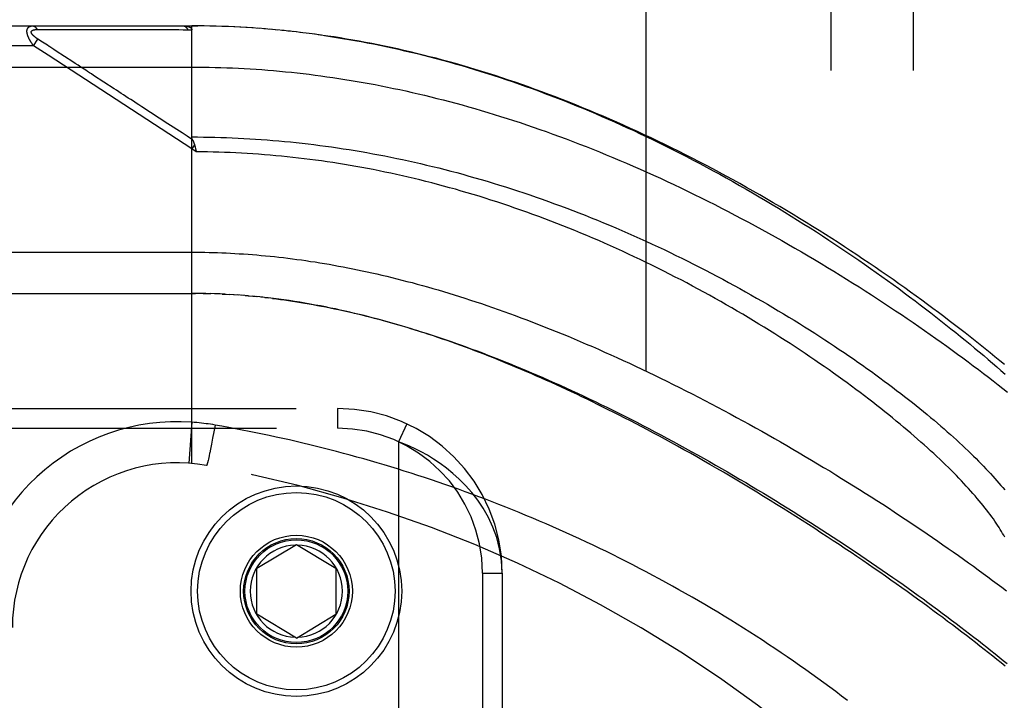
# Model space of a CAD drawing. Header units: inches. Extents: x 0 to 193, y 0 to 125.
# Tile 33 of 256: x 29.66 to 31.15, y 36.37 to 37.4. Entities that reach past the tile are written whole.
import ezdxf

# ---------------------------------------------------------------- set-up
doc = ezdxf.new("R2010")
doc.units = ezdxf.units.IN
doc.header["$LTSCALE"] = 10.635988
doc.header["$MEASUREMENT"] = 0
doc.linetypes.add('HIDDEN', pattern=[0.2, 0.1, -0.1])
for name, color, linetype in [('DEFAULT_2', 8, 'HIDDEN'), ('LEFTHAND_DOOR_ASSEMBLY', 7, 'CONTINUOUS'), ('SUBPANEL', 7, 'CONTINUOUS')]:
    doc.layers.add(name, color=color, linetype=linetype)

msp = doc.modelspace()

# ---------------------------------------------------------------- linework, layer by layer
at = {"layer": 'DEFAULT_2', "color": 8, "linetype": 'HIDDEN'}
msp.add_line((30.6084, 32.6137), (30.6084, 89.7177), dxfattribs=at)
at = {"layer": 'LEFTHAND_DOOR_ASSEMBLY', "color": 8, "linetype": 'HIDDEN'}
for p, q in [((29.0449, 37.3919), (29.9186, 37.3919)), ((29.9186, 36.7272), (29.9186, 37.3919)), ((29.9279, 37.3919), (29.9186, 37.3919)), ((29.9186, 37.3919), (29.9277, 37.3919)), ((29.9372, 37.3918), (29.9277, 37.3919)), ((29.9465, 37.3916), (29.9368, 37.3918)), ((29.9559, 37.3914), (29.9459, 37.3916)), ((29.9652, 37.3911), (29.955, 37.3914)), ((29.9745, 37.3908), (29.9641, 37.3912)), ((29.9839, 37.3904), (29.9732, 37.3908)), ((29.9932, 37.3899), (29.9823, 37.3904)), ((30.0026, 37.3894), (29.9914, 37.39)), ((30.0119, 37.3888), (30.0005, 37.3895)), ((30.0213, 37.3881), (30.0096, 37.3889)), ((30.0307, 37.3874), (30.0187, 37.3883)), ((30.0401, 37.3866), (30.0279, 37.3876)), ((30.0494, 37.3857), (30.037, 37.3868)), ((29.6783, 37.3619), (29.6849, 37.3719)), ((29.6922, 37.3672), (29.6849, 37.3719)), ((29.6857, 37.3864), (29.6885, 37.3864)), ((29.6885, 37.3864), (29.6943, 37.3864)), ((29.6943, 37.3864), (29.7263, 37.3863)), ((29.7263, 37.3863), (29.7315, 37.3863)), ((29.7315, 37.3863), (29.7651, 37.3863)), ((29.7651, 37.3863), (29.7703, 37.3863)), ((29.7703, 37.3863), (29.7757, 37.3863)), ((30.0589, 37.3848), (30.0462, 37.386)), ((30.0683, 37.3838), (30.0553, 37.3851)), ((30.0777, 37.3828), (30.0645, 37.3842)), ((30.0871, 37.3816), (30.0737, 37.3832)), ((30.0966, 37.3805), (30.0829, 37.3821)), ((30.1061, 37.3792), (30.0921, 37.381)), ((30.1156, 37.3779), (30.1014, 37.3798)), ((29.6783, 37.3619), (29.0149, 37.3619)), ((29.7005, 37.3474), (29.6783, 37.3619)), ((29.6946, 37.3656), (29.6922, 37.3672)), ((29.697, 37.3641), (29.6946, 37.3656)), ((29.6994, 37.3625), (29.697, 37.3641)), ((29.7092, 37.3561), (29.7045, 37.3592)), ((29.9186, 37.2052), (29.7005, 37.3474)), ((29.7128, 37.3538), (29.7092, 37.3561)), ((29.738, 37.3374), (29.7128, 37.3538)), ((29.0149, 37.3294), (29.9186, 37.3294)), ((29.7418, 37.3349), (29.738, 37.3374)), ((29.8823, 37.2434), (29.8429, 37.269)), ((29.9038, 37.2293), (29.8823, 37.2434)), ((29.9227, 37.2115), (29.9186, 37.2052)), ((29.9239, 37.2074), (29.9242, 37.2062)), ((29.9255, 37.2006), (29.9186, 37.2052)), ((29.9242, 37.2062), (29.9245, 37.205)), ((29.9245, 37.205), (29.9248, 37.2037)), ((29.0449, 36.9857), (29.9244, 36.9856)), ((29.9257, 36.9856), (29.9186, 36.9857)), ((29.9329, 36.9855), (29.9244, 36.9856)), ((29.9401, 36.9854), (29.9301, 36.9856)), ((29.9359, 36.9855), (29.9417, 36.9854)), ((29.9401, 36.9854), (29.9474, 36.9852)), ((29.9545, 36.985), (29.9473, 36.9852)), ((29.9617, 36.9847), (29.9532, 36.985)), ((29.9688, 36.9844), (29.959, 36.9848)), ((29.9648, 36.9846), (29.9706, 36.9843)), ((29.9688, 36.9844), (29.9764, 36.9839)), ((29.9829, 36.9835), (29.9758, 36.984)), ((29.9899, 36.9831), (29.9822, 36.9836)), ((29.9969, 36.9825), (29.988, 36.9832)), ((30.0041, 36.9819), (29.9939, 36.9828)), ((29.9998, 36.9823), (30.0056, 36.9818)), ((30.0189, 36.9805), (30.0114, 36.9813)), ((30.0266, 36.9797), (30.0175, 36.9807)), ((30.0294, 36.9794), (30.0354, 36.9787)), ((29.0136, 36.8107), (30.1399, 36.8107)), ((30.1399, 36.8107), (30.1399, 36.7807)), ((29.9186, 36.7899), (29.9142, 36.7275)), ((28.9836, 36.7807), (30.1399, 36.7807)), ((29.9521, 36.7755), (29.9502, 36.7657)), ((29.9539, 36.7856), (29.9521, 36.7755)), ((30.245, 36.7875), (30.2324, 36.7603)), ((29.9502, 36.7657), (29.9484, 36.7564)), ((30.2324, 36.7603), (30.2324, 35.321)), ((29.9484, 36.7564), (29.9469, 36.7488)), ((29.9428, 36.7294), (29.9426, 36.7285)), ((29.943, 36.7303), (29.9428, 36.7294)), ((29.9434, 36.7319), (29.943, 36.7303)), ((29.9438, 36.7336), (29.9434, 36.7319)), ((29.9443, 36.7361), (29.9438, 36.7336)), ((29.9449, 36.7389), (29.9443, 36.7361)), ((29.9457, 36.7428), (29.9449, 36.7389)), ((29.9426, 36.7285), (29.9424, 36.7277)), ((30.0174, 36.5682), (30.0774, 36.6042)), ((30.0774, 36.6042), (30.1374, 36.5682)), ((30.0174, 36.4982), (30.0174, 36.5682)), ((30.1374, 36.5682), (30.1374, 36.4982)), ((30.3599, 36.5607), (30.3599, 35.5207)), ((30.3599, 36.5607), (30.3899, 36.5607)), ((30.3899, 36.5607), (30.3899, 35.5207)), ((30.0774, 36.4621), (30.0174, 36.4982)), ((30.0774, 36.4621), (30.1374, 36.4982))]:
    msp.add_line(p, q, dxfattribs=at)
for points in [[(29.6783, 37.3619), (29.6779, 37.3625), (29.6774, 37.3632), (29.6769, 37.3638), (29.6765, 37.3644), (29.6761, 37.365), (29.6757, 37.3656), (29.6753, 37.3661), (29.6749, 37.3667), (29.6746, 37.3672), (29.6743, 37.3678), (29.674, 37.3683), (29.6736, 37.3688), (29.6734, 37.3693), (29.6731, 37.3698), (29.6728, 37.3702), (29.6726, 37.3707), (29.6723, 37.3711), (29.6721, 37.3716), (29.6718, 37.372), (29.6716, 37.3725), (29.6714, 37.3729), (29.6712, 37.3733), (29.671, 37.3737), (29.6708, 37.3741), (29.6707, 37.3745), (29.6705, 37.3749), (29.6703, 37.3753), (29.6702, 37.3756), (29.67, 37.376), (29.6699, 37.3764), (29.6698, 37.3767), (29.6697, 37.3771), (29.6695, 37.3774), (29.6694, 37.3778), (29.6693, 37.3781), (29.6692, 37.3784), (29.6691, 37.3788), (29.669, 37.3791), (29.669, 37.3794), (29.6689, 37.3797), (29.6688, 37.3801), (29.6687, 37.3804), (29.6687, 37.3807), (29.6686, 37.381), (29.6686, 37.3813), (29.6685, 37.3816), (29.6685, 37.3819), (29.6685, 37.3821), (29.6684, 37.3824), (29.6684, 37.3827), (29.6684, 37.383), (29.6684, 37.3832), (29.6684, 37.3835), (29.6684, 37.3838), (29.6684, 37.384), (29.6684, 37.3843), (29.6684, 37.3845), (29.6684, 37.3848), (29.6685, 37.385), (29.6685, 37.3853), (29.6685, 37.3855), (29.6686, 37.3858), (29.6686, 37.386), (29.6687, 37.3862), (29.6687, 37.3864), (29.6688, 37.3867), (29.6689, 37.3869), (29.6689, 37.3871), (29.669, 37.3873), (29.6691, 37.3875), (29.6692, 37.3877), (29.6693, 37.3879), (29.6694, 37.3881), (29.6695, 37.3883), (29.6696, 37.3885), (29.6697, 37.3887), (29.6699, 37.3889), (29.67, 37.389), (29.6702, 37.3892), (29.6703, 37.3894), (29.6705, 37.3895), (29.6706, 37.3897), (29.6708, 37.3899), (29.671, 37.39), (29.6712, 37.3902), (29.6714, 37.3903), (29.6716, 37.3905), (29.6718, 37.3906), (29.672, 37.3907), (29.6723, 37.3909), (29.6725, 37.391), (29.6728, 37.3911), (29.6731, 37.3912), (29.6734, 37.3913), (29.6737, 37.3914), (29.674, 37.3915), (29.6743, 37.3916), (29.6747, 37.3917), (29.675, 37.3917), (29.6754, 37.3918), (29.6758, 37.3918), (29.6763, 37.3919), (29.6767, 37.3919), (29.6772, 37.3919)], [(29.6772, 37.3919), (29.6774, 37.3919), (29.6776, 37.3919), (29.6778, 37.3919), (29.678, 37.3918), (29.6783, 37.3918), (29.6785, 37.3917), (29.6787, 37.3917), (29.6789, 37.3916), (29.6791, 37.3915), (29.6793, 37.3914), (29.6796, 37.3913), (29.6798, 37.3912), (29.68, 37.3911), (29.6802, 37.3909), (29.6804, 37.3908), (29.6806, 37.3906), (29.6808, 37.3905), (29.681, 37.3903), (29.6812, 37.3901), (29.6814, 37.3899), (29.6816, 37.3897), (29.6818, 37.3895), (29.6819, 37.3893), (29.6821, 37.3891), (29.6823, 37.3889), (29.6825, 37.3886), (29.6827, 37.3884), (29.6828, 37.3881), (29.683, 37.3879), (29.6831, 37.3876), (29.6833, 37.3873), (29.6834, 37.387), (29.6836, 37.3867), (29.6837, 37.3864)], [(29.9059, 37.3919), (29.9064, 37.3919), (29.907, 37.3919), (29.9076, 37.3919), (29.9081, 37.3918), (29.9086, 37.3918), (29.9091, 37.3917), (29.9096, 37.3917), (29.9101, 37.3916), (29.9105, 37.3916), (29.911, 37.3915), (29.9114, 37.3914), (29.9118, 37.3914), (29.9122, 37.3913), (29.9125, 37.3912), (29.9129, 37.3911), (29.9132, 37.391), (29.9135, 37.3909), (29.9138, 37.3908), (29.9141, 37.3907), (29.9144, 37.3906), (29.9146, 37.3905), (29.9149, 37.3904), (29.9151, 37.3903), (29.9154, 37.3902), (29.9156, 37.3901), (29.9158, 37.39), (29.916, 37.3899), (29.9162, 37.3898), (29.9164, 37.3897), (29.9165, 37.3895), (29.9167, 37.3894), (29.9169, 37.3893), (29.917, 37.3892), (29.9171, 37.3891), (29.9173, 37.389), (29.9174, 37.3888), (29.9175, 37.3887), (29.9176, 37.3886), (29.9177, 37.3885), (29.9178, 37.3883), (29.9179, 37.3882), (29.918, 37.3881), (29.9181, 37.388), (29.9182, 37.3878), (29.9182, 37.3877), (29.9183, 37.3876), (29.9184, 37.3874), (29.9184, 37.3873), (29.9185, 37.3871), (29.9185, 37.387), (29.9185, 37.3868), (29.9186, 37.3867), (29.9186, 37.3865), (29.9186, 37.3864), (29.9186, 37.3862), (29.9186, 37.3861)], [(29.9059, 37.3919), (29.9061, 37.3919), (29.9063, 37.3919), (29.9065, 37.3919), (29.9067, 37.3918), (29.907, 37.3918), (29.9072, 37.3917), (29.9074, 37.3916), (29.9076, 37.3916), (29.9079, 37.3915), (29.9081, 37.3914), (29.9083, 37.3913), (29.9085, 37.3912), (29.9087, 37.391), (29.9089, 37.3909), (29.9091, 37.3907), (29.9093, 37.3906), (29.9095, 37.3904), (29.9097, 37.3902), (29.9099, 37.3901), (29.9101, 37.3899), (29.9103, 37.3897), (29.9105, 37.3894), (29.9107, 37.3892), (29.9109, 37.389), (29.9111, 37.3887), (29.9112, 37.3885), (29.9114, 37.3882), (29.9116, 37.388), (29.9117, 37.3877), (29.9119, 37.3874), (29.9121, 37.3871), (29.9122, 37.3869), (29.9124, 37.3866), (29.9125, 37.3862)], [(29.6849, 37.3719), (29.6844, 37.3723), (29.684, 37.3726), (29.6835, 37.3729), (29.6831, 37.3732), (29.6827, 37.3735), (29.6823, 37.3738), (29.6819, 37.374), (29.6815, 37.3743), (29.6812, 37.3746), (29.6808, 37.3748), (29.6805, 37.3751), (29.6802, 37.3753), (29.6799, 37.3756), (29.6796, 37.3758), (29.6794, 37.376), (29.6791, 37.3763), (29.6789, 37.3765), (29.6786, 37.3767), (29.6784, 37.3769), (29.6782, 37.3771), (29.678, 37.3773), (29.6778, 37.3775), (29.6776, 37.3777), (29.6774, 37.3779), (29.6772, 37.3781), (29.6771, 37.3783), (29.6769, 37.3785), (29.6767, 37.3787), (29.6766, 37.3789), (29.6765, 37.379), (29.6763, 37.3792), (29.6762, 37.3794), (29.6761, 37.3796), (29.676, 37.3797), (29.6759, 37.3799), (29.6758, 37.3801), (29.6757, 37.3802), (29.6756, 37.3804), (29.6755, 37.3805), (29.6754, 37.3807), (29.6753, 37.3808), (29.6753, 37.381), (29.6752, 37.3811), (29.6752, 37.3813), (29.6751, 37.3814), (29.6751, 37.3816), (29.675, 37.3817), (29.675, 37.3818), (29.675, 37.382), (29.675, 37.3821), (29.6749, 37.3822), (29.6749, 37.3824), (29.6749, 37.3825), (29.6749, 37.3826), (29.6749, 37.3827), (29.6749, 37.3829), (29.675, 37.383), (29.675, 37.3831), (29.675, 37.3832), (29.675, 37.3833), (29.6751, 37.3835), (29.6751, 37.3836), (29.6752, 37.3837), (29.6752, 37.3838), (29.6753, 37.3839), (29.6753, 37.384), (29.6754, 37.3841), (29.6755, 37.3842), (29.6756, 37.3843), (29.6757, 37.3844), (29.6757, 37.3845), (29.6758, 37.3846), (29.676, 37.3847), (29.6761, 37.3848), (29.6762, 37.3849), (29.6763, 37.3849), (29.6764, 37.385), (29.6766, 37.3851), (29.6767, 37.3852), (29.6769, 37.3853), (29.677, 37.3854), (29.6772, 37.3854), (29.6774, 37.3855), (29.6775, 37.3856), (29.6777, 37.3857), (29.6779, 37.3857), (29.6781, 37.3858), (29.6784, 37.3859), (29.6786, 37.3859), (29.6788, 37.386), (29.6791, 37.386), (29.6794, 37.3861), (29.6796, 37.3861), (29.6799, 37.3862), (29.6802, 37.3862), (29.6806, 37.3863), (29.6809, 37.3863), (29.6812, 37.3863), (29.6816, 37.3864), (29.682, 37.3864), (29.6824, 37.3864), (29.6828, 37.3864), (29.6833, 37.3864), (29.6837, 37.3864)], [(29.6837, 37.3864), (29.6847, 37.3864), (29.6857, 37.3864)], [(29.7757, 37.3863), (29.7786, 37.3863), (29.7816, 37.3863), (29.7847, 37.3863), (29.7881, 37.3863), (29.7916, 37.3863), (29.799, 37.3863)], [(29.799, 37.3863), (29.8029, 37.3863), (29.8068, 37.3863), (29.8106, 37.3863), (29.8144, 37.3863), (29.8182, 37.3863), (29.822, 37.3863), (29.8258, 37.3863), (29.8296, 37.3863), (29.8335, 37.3863), (29.8376, 37.3863), (29.8417, 37.3863), (29.87, 37.3863)], [(29.87, 37.3863), (29.8753, 37.3863), (29.8809, 37.3863), (29.8867, 37.3863), (29.8927, 37.3863), (29.899, 37.3863), (29.9056, 37.3862), (29.9125, 37.3862)], [(29.9125, 37.3862), (29.9135, 37.3862), (29.9145, 37.3862), (29.9155, 37.3862), (29.9165, 37.3862), (29.9176, 37.3861), (29.9186, 37.3861)], [(31.1524, 36.8774), (31.1452, 36.8833), (31.138, 36.8893), (31.1306, 36.8953), (31.1232, 36.9013), (31.1157, 36.9074), (31.1081, 36.9134), (31.1004, 36.9195), (31.0926, 36.9256), (31.0847, 36.9318), (31.0767, 36.9379), (31.0686, 36.9441), (31.0605, 36.9503), (31.0522, 36.9565), (31.0439, 36.9627), (31.0355, 36.9689), (31.027, 36.9752), (31.0184, 36.9814), (31.0098, 36.9877), (31.001, 36.9939), (30.9922, 37.0002), (30.9833, 37.0065), (30.9743, 37.0127), (30.9653, 37.019), (30.9561, 37.0253), (30.9469, 37.0315), (30.9376, 37.0378), (30.9283, 37.044), (30.9189, 37.0503), (30.9094, 37.0565), (30.8999, 37.0627), (30.8903, 37.0689), (30.8806, 37.075), (30.8709, 37.0812), (30.8611, 37.0873), (30.8513, 37.0934), (30.8414, 37.0994), (30.8315, 37.1055), (30.8215, 37.1115), (30.8115, 37.1175), (30.8015, 37.1234), (30.7914, 37.1293), (30.7812, 37.1351), (30.7711, 37.1409), (30.7609, 37.1467), (30.7506, 37.1524), (30.7404, 37.1581), (30.7301, 37.1637), (30.7198, 37.1693), (30.7095, 37.1748), (30.6991, 37.1803), (30.6888, 37.1857), (30.6784, 37.191), (30.668, 37.1963), (30.6576, 37.2015), (30.6472, 37.2067), (30.6368, 37.2118), (30.6264, 37.2168), (30.6159, 37.2218), (30.6055, 37.2267), (30.5951, 37.2315), (30.5847, 37.2363), (30.5743, 37.241), (30.5639, 37.2456), (30.5535, 37.2502), (30.5431, 37.2547), (30.5327, 37.2591), (30.5224, 37.2634), (30.512, 37.2677), (30.5017, 37.2719), (30.4914, 37.276), (30.4811, 37.2801), (30.4708, 37.284), (30.4605, 37.2879), (30.4503, 37.2917), (30.4401, 37.2955), (30.4299, 37.2992), (30.4197, 37.3027), (30.4095, 37.3063), (30.3994, 37.3097), (30.3893, 37.3131), (30.3792, 37.3164), (30.3692, 37.3196), (30.3591, 37.3227), (30.3491, 37.3258), (30.3391, 37.3288), (30.3291, 37.3317), (30.3192, 37.3346), (30.3093, 37.3373), (30.2994, 37.34), (30.2895, 37.3427), (30.2797, 37.3452), (30.2698, 37.3477), (30.26, 37.3501), (30.2503, 37.3524), (30.2405, 37.3547), (30.2308, 37.3569), (30.2211, 37.359), (30.2114, 37.3611), (30.2017, 37.3631), (30.192, 37.365), (30.1824, 37.3669), (30.1728, 37.3686), (30.1632, 37.3704), (30.1537, 37.372), (30.1441, 37.3736), (30.1346, 37.3751), (30.1251, 37.3765), (30.1106, 37.3786)], [(30.1199, 37.3773), (30.1291, 37.3759), (30.1384, 37.3745), (30.1477, 37.373), (30.1571, 37.3714), (30.1664, 37.3698), (30.1758, 37.3681), (30.1851, 37.3663), (30.1945, 37.3645), (30.204, 37.3626), (30.2134, 37.3606), (30.2229, 37.3586), (30.2323, 37.3565), (30.2418, 37.3543), (30.2514, 37.3521), (30.2609, 37.3498), (30.2705, 37.3474), (30.2801, 37.345), (30.2897, 37.3425), (30.2994, 37.3399), (30.309, 37.3372), (30.3187, 37.3345), (30.3284, 37.3317), (30.3382, 37.3288), (30.3479, 37.3259), (30.3577, 37.3229), (30.3675, 37.3198), (30.3773, 37.3167), (30.387, 37.3135), (30.3968, 37.3102), (30.4065, 37.3069), (30.4162, 37.3035), (30.4258, 37.3001), (30.4355, 37.2967), (30.4451, 37.2931), (30.4547, 37.2895), (30.4643, 37.2859), (30.4739, 37.2822), (30.4835, 37.2784), (30.493, 37.2746), (30.5026, 37.2707), (30.5123, 37.2668), (30.5219, 37.2628), (30.5315, 37.2587), (30.5411, 37.2545), (30.5507, 37.2503), (30.5604, 37.2461), (30.5701, 37.2417), (30.5798, 37.2373), (30.5896, 37.2328), (30.5994, 37.2282), (30.6093, 37.2235), (30.6192, 37.2187), (30.6292, 37.2138), (30.6393, 37.2089), (30.6493, 37.2038), (30.6594, 37.1987), (30.6696, 37.1935), (30.6797, 37.1882), (30.6898, 37.1829), (30.7, 37.1775), (30.7101, 37.172), (30.7201, 37.1665), (30.7302, 37.161), (30.7402, 37.1554), (30.7502, 37.1497), (30.7602, 37.144), (30.7701, 37.1383), (30.78, 37.1325), (30.7899, 37.1267), (30.7997, 37.1208), (30.8094, 37.1149), (30.8192, 37.109), (30.8288, 37.103), (30.8385, 37.097), (30.848, 37.091), (30.8575, 37.085), (30.867, 37.0789), (30.8764, 37.0728), (30.8857, 37.0667), (30.895, 37.0606), (30.9042, 37.0544), (30.9133, 37.0483), (30.9223, 37.0421), (30.9313, 37.0359), (30.9402, 37.0298), (30.9491, 37.0236), (30.9578, 37.0174), (30.9665, 37.0113), (30.9751, 37.0051), (30.9836, 36.9989), (30.992, 36.9928), (31.0003, 36.9866), (31.0085, 36.9805), (31.0167, 36.9744), (31.0247, 36.9683), (31.0327, 36.9622), (31.0406, 36.9561), (31.0484, 36.95), (31.0561, 36.944), (31.0636, 36.938), (31.0711, 36.932), (31.0785, 36.9261), (31.0858, 36.9202), (31.093, 36.9143), (31.1002, 36.9084), (31.1072, 36.9026), (31.1141, 36.8968), (31.1209, 36.891), (31.1276, 36.8853), (31.1342, 36.8796), (31.1407, 36.8739), (31.1471, 36.8683), (31.1534, 36.8627)], [(29.7045, 37.3592), (29.7032, 37.3601), (29.7019, 37.3609), (29.6994, 37.3625)], [(29.7695, 37.3168), (29.7664, 37.3189), (29.7633, 37.3209), (29.7604, 37.3228), (29.7576, 37.3246), (29.755, 37.3263), (29.7525, 37.3279), (29.7502, 37.3294), (29.748, 37.3309), (29.7459, 37.3323), (29.7418, 37.3349)], [(29.9186, 37.3294), (29.9275, 37.3294), (29.9363, 37.3293), (29.9452, 37.3292), (29.954, 37.329), (29.9629, 37.3287), (29.9718, 37.3284), (29.9806, 37.3281), (29.9895, 37.3277), (29.9984, 37.3272), (30.0073, 37.3267), (30.0162, 37.3261), (30.0251, 37.3255), (30.034, 37.3248), (30.0429, 37.3241), (30.0519, 37.3233), (30.0608, 37.3224), (30.0698, 37.3215), (30.0788, 37.3205), (30.0878, 37.3195), (30.0968, 37.3184), (30.1058, 37.3173), (30.1148, 37.3161), (30.1239, 37.3148), (30.133, 37.3135), (30.1421, 37.3122), (30.1512, 37.3107), (30.1604, 37.3092), (30.1695, 37.3077), (30.1787, 37.3061), (30.1879, 37.3044), (30.1972, 37.3027), (30.2064, 37.3009), (30.2157, 37.299), (30.225, 37.2971), (30.2343, 37.2951), (30.2437, 37.2931), (30.2531, 37.291), (30.2625, 37.2888), (30.272, 37.2866), (30.2814, 37.2843), (30.2909, 37.2819), (30.3005, 37.2795), (30.31, 37.277), (30.3196, 37.2744), (30.3292, 37.2718), (30.3389, 37.2691), (30.3485, 37.2663), (30.3582, 37.2635), (30.368, 37.2606), (30.3777, 37.2576), (30.3875, 37.2545), (30.3973, 37.2514), (30.4072, 37.2482), (30.4171, 37.245), (30.427, 37.2417), (30.4369, 37.2383), (30.4469, 37.2348), (30.4569, 37.2313), (30.4669, 37.2277), (30.4769, 37.224), (30.487, 37.2202), (30.4971, 37.2164), (30.5072, 37.2125), (30.5174, 37.2085), (30.5275, 37.2045), (30.5377, 37.2004), (30.5479, 37.1962), (30.5581, 37.192), (30.5684, 37.1877), (30.5786, 37.1833), (30.5889, 37.1789), (30.5992, 37.1743), (30.6095, 37.1698), (30.6198, 37.1651), (30.6301, 37.1604), (30.6404, 37.1556), (30.6507, 37.1508), (30.661, 37.1459), (30.6713, 37.1409), (30.6816, 37.1359), (30.6919, 37.1308), (30.7022, 37.1257), (30.7125, 37.1205), (30.7228, 37.1152), (30.7331, 37.1099), (30.7433, 37.1045), (30.7536, 37.0991), (30.7638, 37.0937), (30.774, 37.0882), (30.7841, 37.0826), (30.7943, 37.077), (30.8044, 37.0714), (30.8144, 37.0657), (30.8245, 37.06), (30.8344, 37.0543), (30.8444, 37.0485), (30.8543, 37.0427), (30.8642, 37.0369), (30.874, 37.031), (30.8837, 37.0251), (30.8934, 37.0192), (30.9031, 37.0133), (30.9127, 37.0073), (30.9222, 37.0013), (30.9317, 36.9954), (30.9411, 36.9894), (30.9504, 36.9834), (30.9597, 36.9774), (30.9689, 36.9713), (30.978, 36.9653), (30.987, 36.9593), (30.996, 36.9533), (31.0049, 36.9473), (31.0137, 36.9412), (31.0224, 36.9352), (31.0311, 36.9292), (31.0397, 36.9232), (31.0482, 36.9172), (31.0565, 36.9113), (31.0649, 36.9053), (31.0731, 36.8994), (31.0812, 36.8934), (31.0892, 36.8875), (31.0972, 36.8816), (31.105, 36.8758), (31.1128, 36.8699), (31.1205, 36.8641), (31.128, 36.8583), (31.1355, 36.8526), (31.1429, 36.8468), (31.1502, 36.8411), (31.1573, 36.8354)], [(29.8429, 37.269), (29.8384, 37.272), (29.8341, 37.2748), (29.83, 37.2774), (29.8261, 37.28), (29.8223, 37.2824), (29.8187, 37.2848), (29.8151, 37.2872), (29.8115, 37.2895), (29.8079, 37.2918), (29.8043, 37.2942), (29.8007, 37.2965), (29.7695, 37.3168)], [(29.9199, 37.2189), (29.9117, 37.2242), (29.9038, 37.2293)], [(29.9197, 37.2191), (29.9196, 37.2193), (29.9195, 37.2196), (29.9194, 37.2198), (29.9193, 37.22), (29.9192, 37.2202), (29.9192, 37.2204), (29.9191, 37.2207), (29.919, 37.2209), (29.9189, 37.2211), (29.9189, 37.2213), (29.9188, 37.2215), (29.9188, 37.2218), (29.9187, 37.222), (29.9187, 37.2222), (29.9187, 37.2224), (29.9186, 37.2226), (29.9186, 37.2228), (29.9186, 37.223), (29.9186, 37.2232)], [(29.9186, 37.2232), (29.9274, 37.2232), (29.9362, 37.2231), (29.945, 37.223), (29.9538, 37.2228), (29.9626, 37.2226), (29.9714, 37.2223), (29.9802, 37.222), (29.989, 37.2216), (29.9978, 37.2211), (30.0066, 37.2206), (30.0154, 37.2201), (30.0242, 37.2195), (30.0331, 37.2188), (30.0419, 37.2181), (30.0508, 37.2174), (30.0596, 37.2165), (30.0685, 37.2157), (30.0773, 37.2148), (30.0862, 37.2138), (30.0951, 37.2128), (30.104, 37.2117), (30.1129, 37.2105), (30.1218, 37.2093), (30.1308, 37.2081), (30.1397, 37.2068), (30.1486, 37.2054), (30.1576, 37.204), (30.1666, 37.2026), (30.1756, 37.201), (30.1846, 37.1995), (30.1936, 37.1978), (30.2026, 37.1961), (30.2116, 37.1944), (30.2207, 37.1926), (30.2297, 37.1907), (30.2388, 37.1888), (30.2479, 37.1868), (30.257, 37.1848), (30.2661, 37.1827), (30.2752, 37.1806), (30.2843, 37.1784), (30.2935, 37.1761), (30.3026, 37.1738), (30.3118, 37.1714), (30.321, 37.169), (30.3302, 37.1665), (30.3394, 37.1639), (30.3486, 37.1613), (30.3579, 37.1586), (30.3671, 37.1559), (30.3763, 37.1531), (30.3856, 37.1502), (30.3949, 37.1473), (30.4042, 37.1444), (30.4134, 37.1413), (30.4227, 37.1382), (30.432, 37.1351), (30.4413, 37.1319), (30.4506, 37.1286), (30.46, 37.1253), (30.4693, 37.1219), (30.4786, 37.1185), (30.4879, 37.115), (30.4972, 37.1115), (30.5065, 37.1079), (30.5158, 37.1042), (30.5251, 37.1005), (30.5344, 37.0967), (30.5437, 37.0929), (30.553, 37.0891), (30.5622, 37.0851), (30.5715, 37.0812), (30.5807, 37.0772), (30.5899, 37.0731), (30.5991, 37.069), (30.6082, 37.0648), (30.6174, 37.0606), (30.6265, 37.0564), (30.6356, 37.0521), (30.6447, 37.0477), (30.6537, 37.0434), (30.6627, 37.0389), (30.6717, 37.0345), (30.6806, 37.03), (30.6895, 37.0255), (30.6984, 37.0209), (30.7072, 37.0163), (30.716, 37.0117), (30.7247, 37.0071), (30.7334, 37.0024), (30.742, 36.9977), (30.7506, 36.993), (30.7591, 36.9882), (30.7676, 36.9834), (30.776, 36.9786), (30.7844, 36.9738), (30.7927, 36.969), (30.8009, 36.9642), (30.8091, 36.9593), (30.8172, 36.9544), (30.8253, 36.9496), (30.8332, 36.9447), (30.8411, 36.9398), (30.849, 36.9349), (30.8567, 36.93), (30.8644, 36.9251), (30.872, 36.9202), (30.8796, 36.9153), (30.887, 36.9104), (30.8944, 36.9055), (30.9017, 36.9006), (30.9089, 36.8958), (30.916, 36.8909), (30.9231, 36.886), (30.93, 36.8812), (30.9369, 36.8764), (30.9437, 36.8716), (30.9504, 36.8668), (30.957, 36.862), (30.9635, 36.8572), (30.97, 36.8524), (30.9763, 36.8477), (30.9826, 36.843), (30.9888, 36.8383), (30.9949, 36.8337), (31.0008, 36.829), (31.0067, 36.8244), (31.0126, 36.8198), (31.0183, 36.8153), (31.0239, 36.8107), (31.0294, 36.8062), (31.0349, 36.8017), (31.0402, 36.7973), (31.0455, 36.7929), (31.0507, 36.7885), (31.0557, 36.7841), (31.0607, 36.7798), (31.0656, 36.7755), (31.0704, 36.7713), (31.0751, 36.7671), (31.0797, 36.7629), (31.0842, 36.7587), (31.0887, 36.7546), (31.093, 36.7505), (31.0972, 36.7465), (31.1014, 36.7425), (31.1054, 36.7385), (31.1094, 36.7346), (31.1133, 36.7307), (31.1171, 36.7269), (31.1208, 36.723), (31.1244, 36.7193), (31.1279, 36.7155), (31.1313, 36.7118), (31.1347, 36.7082), (31.1379, 36.7046), (31.1411, 36.701), (31.1441, 36.6974), (31.1471, 36.6939), (31.15, 36.6905), (31.1528, 36.6871)], [(29.9197, 37.2191), (29.9201, 37.2184), (29.9203, 37.2179), (29.9206, 37.2174), (29.9208, 37.2169), (29.921, 37.2164), (29.9212, 37.2159), (29.9214, 37.2154), (29.9216, 37.2148), (29.9218, 37.2143), (29.922, 37.2137), (29.9222, 37.2132), (29.9224, 37.2126), (29.9226, 37.2121), (29.9227, 37.2115)], [(29.9227, 37.2115), (29.9229, 37.2109), (29.9231, 37.2104), (29.9233, 37.2098), (29.9234, 37.2092), (29.9236, 37.2086), (29.9237, 37.208), (29.9239, 37.2074)], [(29.9248, 37.2037), (29.9254, 37.2012), (29.9255, 37.2006)], [(31.153, 36.6152), (31.1514, 36.6181), (31.1497, 36.6211), (31.1479, 36.6241), (31.1461, 36.6271), (31.1442, 36.6302), (31.1421, 36.6333), (31.14, 36.6365), (31.1378, 36.6397), (31.1356, 36.643), (31.1332, 36.6463), (31.1308, 36.6496), (31.1282, 36.653), (31.1256, 36.6564), (31.1229, 36.6599), (31.1201, 36.6634), (31.1172, 36.667), (31.1142, 36.6706), (31.1111, 36.6742), (31.108, 36.6779), (31.1047, 36.6816), (31.1014, 36.6853), (31.098, 36.6892), (31.0944, 36.693), (31.0908, 36.6969), (31.0871, 36.7008), (31.0833, 36.7048), (31.0795, 36.7088), (31.0755, 36.7128), (31.0714, 36.7169), (31.0673, 36.721), (31.063, 36.7252), (31.0587, 36.7294), (31.0543, 36.7336), (31.0497, 36.7379), (31.0451, 36.7422), (31.0404, 36.7465), (31.0356, 36.7509), (31.0307, 36.7553), (31.0257, 36.7597), (31.0206, 36.7642), (31.0155, 36.7687), (31.0102, 36.7733), (31.0049, 36.7778), (30.9994, 36.7824), (30.9939, 36.7871), (30.9882, 36.7917), (30.9825, 36.7964), (30.9767, 36.8011), (30.9708, 36.8059), (30.9648, 36.8106), (30.9587, 36.8154), (30.9526, 36.8202), (30.9463, 36.8251), (30.9399, 36.8299), (30.9335, 36.8348), (30.927, 36.8397), (30.9204, 36.8446), (30.9137, 36.8495), (30.9069, 36.8545), (30.9, 36.8594), (30.8931, 36.8644), (30.8861, 36.8693), (30.8789, 36.8743), (30.8718, 36.8793), (30.8645, 36.8843), (30.8571, 36.8893), (30.8497, 36.8943), (30.8422, 36.8993), (30.8346, 36.9043), (30.827, 36.9093), (30.8193, 36.9142), (30.8115, 36.9192), (30.8037, 36.9242), (30.7957, 36.9292), (30.7878, 36.9341), (30.7797, 36.9391), (30.7716, 36.944), (30.7634, 36.9489), (30.7552, 36.9538), (30.7469, 36.9587), (30.7386, 36.9635), (30.7302, 36.9684), (30.7218, 36.9732), (30.7133, 36.9779), (30.7048, 36.9827), (30.6962, 36.9874), (30.6876, 36.9921), (30.6789, 36.9968), (30.6702, 37.0014), (30.6615, 37.006), (30.6527, 37.0105), (30.6439, 37.015), (30.6351, 37.0195), (30.6262, 37.0239), (30.6173, 37.0283), (30.6084, 37.0327), (30.5995, 37.037), (30.5905, 37.0412), (30.5815, 37.0454), (30.5725, 37.0496), (30.5635, 37.0537), (30.5545, 37.0578), (30.5454, 37.0618), (30.5364, 37.0657), (30.5273, 37.0696), (30.5182, 37.0735), (30.5092, 37.0773), (30.5001, 37.081), (30.491, 37.0847), (30.4819, 37.0883), (30.4728, 37.0919), (30.4637, 37.0954), (30.4546, 37.0989), (30.4455, 37.1023), (30.4364, 37.1056), (30.4273, 37.1089), (30.4182, 37.1121), (30.4092, 37.1153), (30.4001, 37.1184), (30.391, 37.1215), (30.382, 37.1245), (30.3729, 37.1274), (30.3639, 37.1303), (30.3548, 37.1331), (30.3458, 37.1358), (30.3368, 37.1385), (30.3278, 37.1411), (30.3188, 37.1437), (30.3098, 37.1462), (30.3009, 37.1487), (30.2919, 37.1511), (30.283, 37.1534), (30.2741, 37.1557), (30.2651, 37.1579), (30.2562, 37.1601), (30.2473, 37.1622), (30.2385, 37.1642), (30.2296, 37.1662), (30.2207, 37.1681), (30.2119, 37.17), (30.2031, 37.1718), (30.1942, 37.1736), (30.1854, 37.1753), (30.1766, 37.1769), (30.1679, 37.1785), (30.1591, 37.18), (30.1503, 37.1815), (30.1416, 37.1829), (30.1329, 37.1843), (30.1241, 37.1856), (30.1154, 37.1868), (30.1067, 37.188), (30.098, 37.1891), (30.0893, 37.1902), (30.0807, 37.1912), (30.072, 37.1922), (30.0633, 37.1931), (30.0547, 37.194), (30.046, 37.1948), (30.0374, 37.1956), (30.0288, 37.1963), (30.0201, 37.1969), (30.0115, 37.1975), (30.0029, 37.1981), (29.9943, 37.1986), (29.9857, 37.199), (29.9771, 37.1994), (29.9685, 37.1997), (29.9599, 37.2), (29.9513, 37.2002), (29.9427, 37.2004), (29.9341, 37.2005), (29.9255, 37.2006)], [(29.0149, 37.0482), (29.9252, 37.0481), (29.9317, 37.0481), (29.9382, 37.048), (29.9448, 37.0479), (29.9513, 37.0477), (29.9579, 37.0475), (29.9645, 37.0472), (29.971, 37.047), (29.9776, 37.0467), (29.9842, 37.0463), (29.9908, 37.0459), (29.9974, 37.0455), (30.004, 37.045), (30.0107, 37.0445), (30.0173, 37.044), (30.024, 37.0434), (30.0307, 37.0428), (30.0374, 37.0421), (30.0442, 37.0414), (30.0509, 37.0407), (30.0577, 37.0399), (30.0645, 37.0391), (30.0713, 37.0382), (30.0782, 37.0373), (30.0851, 37.0364), (30.092, 37.0354), (30.0989, 37.0343), (30.1059, 37.0333), (30.1129, 37.0321), (30.1199, 37.031), (30.127, 37.0298), (30.1341, 37.0285), (30.1412, 37.0272), (30.1484, 37.0259), (30.1556, 37.0245), (30.1629, 37.023), (30.1701, 37.0216), (30.1775, 37.02), (30.1848, 37.0184), (30.1922, 37.0168), (30.1997, 37.0151), (30.2072, 37.0134), (30.2147, 37.0116), (30.2223, 37.0098), (30.2299, 37.0079), (30.2376, 37.0059), (30.2453, 37.0039), (30.253, 37.0019), (30.2608, 36.9998), (30.2687, 36.9976), (30.2766, 36.9954), (30.2845, 36.9931), (30.2925, 36.9908), (30.3006, 36.9884), (30.3087, 36.9859), (30.3168, 36.9834), (30.325, 36.9809), (30.3333, 36.9782), (30.3416, 36.9755), (30.3499, 36.9728), (30.3583, 36.97), (30.3667, 36.9671), (30.3752, 36.9642), (30.3838, 36.9612), (30.3924, 36.9581), (30.401, 36.955), (30.4097, 36.9518), (30.4184, 36.9486), (30.4272, 36.9453), (30.436, 36.9419), (30.4449, 36.9385), (30.4538, 36.935), (30.4628, 36.9314), (30.4718, 36.9278), (30.4809, 36.9241), (30.49, 36.9204), (30.4991, 36.9166), (30.5083, 36.9127), (30.5175, 36.9087), (30.5268, 36.9047), (30.5361, 36.9007), (30.5454, 36.8965), (30.5547, 36.8924), (30.5641, 36.8881), (30.5735, 36.8838), (30.583, 36.8795), (30.5924, 36.875), (30.6019, 36.8706), (30.6114, 36.866), (30.621, 36.8614), (30.6305, 36.8568), (30.6401, 36.8521), (30.6497, 36.8473), (30.6593, 36.8425), (30.6689, 36.8377), (30.6785, 36.8328), (30.6881, 36.8278), (30.6977, 36.8228), (30.7074, 36.8178), (30.717, 36.8127), (30.7266, 36.8076), (30.7362, 36.8024), (30.7458, 36.7972), (30.7554, 36.792), (30.765, 36.7867), (30.7745, 36.7814), (30.7841, 36.7761), (30.7936, 36.7707), (30.8031, 36.7653), (30.8125, 36.7599), (30.822, 36.7545), (30.8314, 36.749), (30.8408, 36.7435), (30.8501, 36.738), (30.8594, 36.7325), (30.8687, 36.7269), (30.8779, 36.7213), (30.8871, 36.7158), (30.8963, 36.7102), (30.9053, 36.7046), (30.9144, 36.699), (30.9234, 36.6933), (30.9323, 36.6877), (30.9412, 36.6821), (30.9501, 36.6765), (30.9588, 36.6708), (30.9676, 36.6652), (30.9762, 36.6596), (30.9848, 36.654), (30.9933, 36.6484), (31.0018, 36.6428), (31.0102, 36.6372), (31.0185, 36.6316), (31.0268, 36.626), (31.035, 36.6204), (31.0431, 36.6149), (31.0511, 36.6093), (31.0591, 36.6038), (31.067, 36.5983), (31.0748, 36.5928), (31.0825, 36.5874), (31.0902, 36.5819), (31.0978, 36.5765), (31.1053, 36.5711), (31.1127, 36.5657), (31.1201, 36.5603), (31.1273, 36.555), (31.1345, 36.5497), (31.1416, 36.5444), (31.1486, 36.5392), (31.1555, 36.534)], [(30.0041, 36.9819), (30.0115, 36.9813), (30.0175, 36.9807)], [(30.0425, 36.9778), (30.0346, 36.9788), (30.0234, 36.9801)], [(30.0414, 36.978), (30.0474, 36.9772), (30.0535, 36.9764), (30.0595, 36.9756), (30.0657, 36.9747), (30.0718, 36.9738), (30.078, 36.9728), (30.0842, 36.9718), (30.0904, 36.9708), (30.0967, 36.9697), (30.103, 36.9686), (30.1093, 36.9674), (30.1157, 36.9662), (30.1221, 36.965), (30.1286, 36.9637), (30.1351, 36.9623), (30.1416, 36.9609), (30.1482, 36.9595), (30.1548, 36.958), (30.1615, 36.9565), (30.1682, 36.9549), (30.1749, 36.9533), (30.1817, 36.9516), (30.1886, 36.9499), (30.1955, 36.9481), (30.2024, 36.9463), (30.2094, 36.9444), (30.2164, 36.9425), (30.2235, 36.9405), (30.2306, 36.9384), (30.2378, 36.9364), (30.2451, 36.9342), (30.2524, 36.932), (30.2597, 36.9297), (30.2671, 36.9274), (30.2745, 36.9251), (30.282, 36.9226), (30.2896, 36.9201), (30.2972, 36.9176), (30.3049, 36.915), (30.3126, 36.9123), (30.3203, 36.9096), (30.3282, 36.9068), (30.336, 36.904), (30.344, 36.9011), (30.352, 36.8981), (30.36, 36.8951), (30.3681, 36.892), (30.3762, 36.8888), (30.3844, 36.8856), (30.3927, 36.8823), (30.401, 36.879), (30.4093, 36.8756), (30.4177, 36.8721), (30.4261, 36.8686), (30.4346, 36.865), (30.4432, 36.8613), (30.4518, 36.8576), (30.4604, 36.8538), (30.4691, 36.8499), (30.4778, 36.846), (30.4865, 36.842), (30.4953, 36.838), (30.5042, 36.8339), (30.513, 36.8298), (30.5219, 36.8256), (30.5309, 36.8213), (30.5399, 36.8169), (30.5489, 36.8126), (30.5579, 36.8081), (30.5669, 36.8036), (30.576, 36.799), (30.5851, 36.7944), (30.5943, 36.7898), (30.6034, 36.7851), (30.6126, 36.7803), (30.6217, 36.7755), (30.6309, 36.7706), (30.6401, 36.7657), (30.6493, 36.7607), (30.6585, 36.7557), (30.6678, 36.7507), (30.677, 36.7456), (30.6862, 36.7405), (30.6954, 36.7353), (30.7046, 36.7301), (30.7138, 36.7249), (30.723, 36.7196), (30.7321, 36.7143), (30.7413, 36.709), (30.7504, 36.7036), (30.7596, 36.6983), (30.7686, 36.6929), (30.7777, 36.6874), (30.7867, 36.682), (30.7958, 36.6765), (30.8047, 36.671), (30.8137, 36.6655), (30.8226, 36.66), (30.8315, 36.6544), (30.8403, 36.6489), (30.8491, 36.6433), (30.8579, 36.6377), (30.8666, 36.6322), (30.8752, 36.6266), (30.8839, 36.621), (30.8924, 36.6154), (30.9009, 36.6098), (30.9094, 36.6042), (30.9178, 36.5986), (30.9261, 36.5931), (30.9344, 36.5875), (30.9427, 36.5819), (30.9508, 36.5763), (30.9589, 36.5708), (30.967, 36.5652), (30.9749, 36.5597), (30.9829, 36.5542), (30.9907, 36.5487), (30.9985, 36.5432), (31.0062, 36.5377), (31.0138, 36.5322), (31.0214, 36.5268), (31.0289, 36.5214), (31.0363, 36.516), (31.0436, 36.5106), (31.0509, 36.5052), (31.0581, 36.4999), (31.0652, 36.4946), (31.0722, 36.4893), (31.0792, 36.484), (31.0861, 36.4788), (31.0929, 36.4736), (31.0996, 36.4684), (31.1062, 36.4633), (31.1128, 36.4581), (31.1193, 36.4531), (31.1257, 36.448), (31.132, 36.443), (31.1382, 36.438), (31.1443, 36.433), (31.1504, 36.4281), (31.1564, 36.4232)], [(31.1534, 36.4192), (31.1473, 36.4242), (31.1411, 36.4292), (31.1347, 36.4343), (31.1283, 36.4394), (31.1218, 36.4446), (31.1152, 36.4498), (31.1085, 36.4551), (31.1017, 36.4604), (31.0948, 36.4657), (31.0878, 36.4711), (31.0807, 36.4765), (31.0735, 36.4819), (31.0662, 36.4874), (31.0589, 36.493), (31.0514, 36.4985), (31.0438, 36.5041), (31.0362, 36.5098), (31.0284, 36.5154), (31.0206, 36.5211), (31.0127, 36.5268), (31.0047, 36.5326), (30.9965, 36.5384), (30.9883, 36.5442), (30.9801, 36.5501), (30.9717, 36.556), (30.9632, 36.5619), (30.9546, 36.5678), (30.946, 36.5738), (30.9373, 36.5797), (30.9284, 36.5857), (30.9195, 36.5918), (30.9105, 36.5978), (30.9015, 36.6039), (30.8923, 36.6099), (30.8831, 36.616), (30.8738, 36.6221), (30.8644, 36.6282), (30.8549, 36.6344), (30.8454, 36.6405), (30.8358, 36.6466), (30.8261, 36.6528), (30.8163, 36.6589), (30.8065, 36.665), (30.7966, 36.6712), (30.7867, 36.6773), (30.7766, 36.6834), (30.7666, 36.6895), (30.7564, 36.6957), (30.7462, 36.7017), (30.736, 36.7078), (30.7258, 36.7138), (30.7156, 36.7198), (30.7054, 36.7257), (30.6954, 36.7314), (30.6854, 36.7371), (30.6756, 36.7427), (30.6659, 36.7481), (30.6563, 36.7534), (30.6469, 36.7586), (30.6377, 36.7636), (30.6285, 36.7686), (30.6195, 36.7734), (30.6106, 36.7782), (30.6018, 36.7828), (30.5931, 36.7874), (30.5845, 36.7919), (30.576, 36.7963), (30.5675, 36.8006), (30.5592, 36.8048), (30.551, 36.8089), (30.5428, 36.813), (30.5348, 36.817), (30.5268, 36.8209), (30.5188, 36.8248), (30.5109, 36.8285), (30.5031, 36.8323), (30.4953, 36.836), (30.4875, 36.8396), (30.4798, 36.8431), (30.4722, 36.8466), (30.4646, 36.8501), (30.4571, 36.8535), (30.4496, 36.8568), (30.4421, 36.8601), (30.4347, 36.8633), (30.4274, 36.8665), (30.42, 36.8696), (30.4127, 36.8727), (30.4054, 36.8758), (30.3982, 36.8788), (30.391, 36.8817), (30.3838, 36.8846), (30.3766, 36.8875), (30.3695, 36.8903), (30.3624, 36.8931), (30.3553, 36.8958), (30.3483, 36.8985), (30.3412, 36.9012), (30.3342, 36.9038), (30.3272, 36.9063), (30.3202, 36.9089), (30.3132, 36.9114), (30.3063, 36.9138), (30.2993, 36.9162), (30.2924, 36.9186), (30.2854, 36.9209), (30.2785, 36.9232), (30.2716, 36.9255), (30.2646, 36.9277), (30.2577, 36.9299), (30.2507, 36.9321), (30.2438, 36.9342), (30.2368, 36.9363), (30.2298, 36.9383), (30.2228, 36.9404), (30.2157, 36.9423), (30.2087, 36.9443), (30.2016, 36.9462), (30.1945, 36.9481), (30.1874, 36.9499), (30.1803, 36.9518), (30.1731, 36.9535), (30.1659, 36.9553), (30.1587, 36.957), (30.1514, 36.9587), (30.1441, 36.9603), (30.1367, 36.9619), (30.1292, 36.9634), (30.1216, 36.965), (30.114, 36.9665), (30.1062, 36.9679), (30.0984, 36.9694), (30.0905, 36.9707), (30.0826, 36.9721), (30.0746, 36.9733), (30.0666, 36.9746), (30.0586, 36.9757), (30.0506, 36.9768), (30.0425, 36.9778)], [(29.9539, 36.7856), (29.9504, 36.7862), (29.947, 36.7867), (29.9437, 36.7872), (29.9404, 36.7877), (29.937, 36.7881), (29.9334, 36.7885), (29.9298, 36.7889), (29.9261, 36.7893), (29.9224, 36.7896), (29.9186, 36.7899)], [(30.9142, 36.367), (30.9053, 36.3738), (30.8964, 36.3806), (30.8873, 36.3873), (30.8783, 36.394), (30.8691, 36.4006), (30.86, 36.4072), (30.8507, 36.4138), (30.8415, 36.4203), (30.8321, 36.4268), (30.8228, 36.4333), (30.8134, 36.4397), (30.8039, 36.446), (30.7944, 36.4524), (30.7849, 36.4586), (30.7754, 36.4648), (30.7658, 36.471), (30.7562, 36.4771), (30.7465, 36.4832), (30.7368, 36.4892), (30.7271, 36.4952), (30.7173, 36.5011), (30.7075, 36.507), (30.6977, 36.5128), (30.6879, 36.5185), (30.6781, 36.5242), (30.6682, 36.5299), (30.6583, 36.5355), (30.6483, 36.541), (30.6384, 36.5465), (30.6284, 36.5519), (30.6184, 36.5573), (30.6084, 36.5626), (30.5984, 36.5679), (30.5884, 36.5731), (30.5783, 36.5782), (30.5682, 36.5833), (30.5582, 36.5883), (30.5481, 36.5933), (30.5379, 36.5982), (30.5278, 36.603), (30.5177, 36.6078), (30.5075, 36.6126), (30.4974, 36.6172), (30.4872, 36.6219), (30.477, 36.6264), (30.4668, 36.6309), (30.4566, 36.6354), (30.4464, 36.6398), (30.4362, 36.6441), (30.426, 36.6484), (30.4158, 36.6526), (30.4055, 36.6568), (30.3953, 36.6609), (30.385, 36.6649), (30.3748, 36.6689), (30.3645, 36.6728), (30.3543, 36.6767), (30.344, 36.6805), (30.3337, 36.6843), (30.3235, 36.688), (30.3132, 36.6917), (30.3029, 36.6952), (30.2926, 36.6988), (30.2824, 36.7023), (30.2721, 36.7057), (30.2618, 36.7091), (30.2515, 36.7124), (30.2413, 36.7157), (30.231, 36.7189), (30.2207, 36.722), (30.2105, 36.7251), (30.2002, 36.7281), (30.1899, 36.7311), (30.1797, 36.7341), (30.1694, 36.737), (30.1592, 36.7398), (30.1489, 36.7426), (30.1386, 36.7453), (30.1284, 36.7479), (30.1182, 36.7506), (30.1079, 36.7531), (30.0977, 36.7556), (30.0874, 36.7581), (30.0772, 36.7605), (30.067, 36.7629), (30.0568, 36.7652), (30.0465, 36.7674), (30.0363, 36.7696), (30.0261, 36.7718), (30.0159, 36.7739), (30.0056, 36.7759), (29.9953, 36.778), (29.985, 36.7799), (29.9747, 36.7819), (29.9643, 36.7837), (29.9539, 36.7856)], [(30.3899, 36.5607), (30.3889, 36.5797), (30.386, 36.5977), (30.3816, 36.6146), (30.3758, 36.6305), (30.3689, 36.6453), (30.3611, 36.6591), (30.3527, 36.6717), (30.3437, 36.6833), (30.3344, 36.6939), (30.3248, 36.7035), (30.3151, 36.7122), (30.3053, 36.7202), (30.2955, 36.7273), (30.2858, 36.7338), (30.2763, 36.7396), (30.2669, 36.7447), (30.2578, 36.7493), (30.249, 36.7534), (30.2405, 36.7571), (30.2324, 36.7603)], [(29.9469, 36.7488), (29.9459, 36.7436), (29.9457, 36.7428)], [(29.9424, 36.7277), (29.9422, 36.727), (29.9421, 36.7266), (29.942, 36.7263), (29.9419, 36.726), (29.9419, 36.7258), (29.9418, 36.7255), (29.9417, 36.7253), (29.9417, 36.7251), (29.9416, 36.7249), (29.9415, 36.7247), (29.9415, 36.7246), (29.9414, 36.7244), (29.9414, 36.7243), (29.9413, 36.7242), (29.9413, 36.7242), (29.9413, 36.7241), (29.9412, 36.7241), (29.9412, 36.7241)]]:
    msp.add_lwpolyline(points, dxfattribs=at)
for radius in [0.1599, 0.1499, 0.085, 0.08, 0.078]:
    msp.add_circle((30.0774, 36.5332), radius, dxfattribs=at)
for centre, radius, start, end in [((30.1399, 36.5607), 0.25, 0, 90), ((29.8963, 36.4782), 0.3125, 85.9125, 180), ((30.1399, 36.5607), 0.22, 0, 90), ((29.8963, 36.4782), 0.25, 79.6658, 180), ((29.5824, 34.7565), 2, 47.2041, 79.6658), ((30.0774, 36.5332), 0.07, 91.4692, 268.5308), ((30.0774, 36.5332), 0.07, 271.4692, 88.5308)]:
    msp.add_arc(centre, radius, start, end, dxfattribs=at)
at = {"layer": 'SUBPANEL', "color": 8, "linetype": 'HIDDEN'}
for p, q in [((30.8896, 35.1969), (30.8896, 87.1344)), ((31.0146, 35.1969), (31.0146, 87.1344))]:
    msp.add_line(p, q, dxfattribs=at)

doc.saveas('drawing.dxf')
